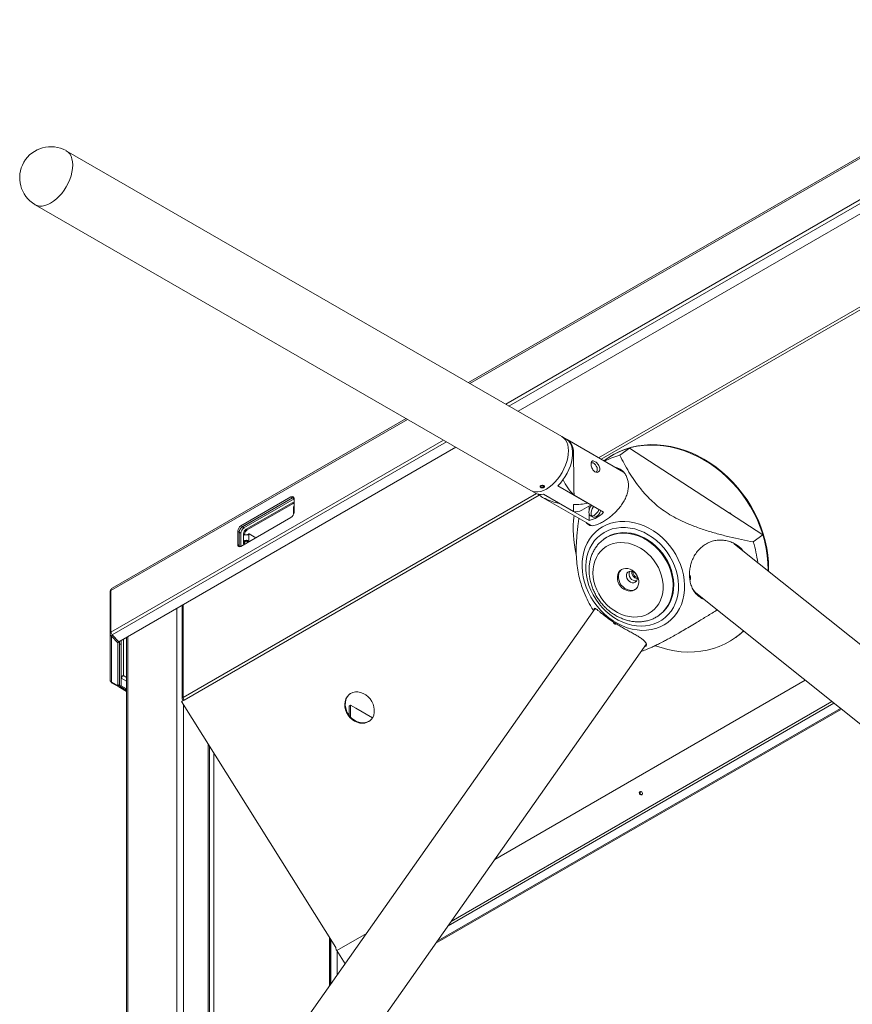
# Model space of a CAD drawing. Header units: millimetres. Extents: x -1884 to 4402, y -1985 to 3057.
# Tile 16 of 22: x 2030 to 2596, y -1399 to -729. Entities that reach past the tile are written whole.
import ezdxf

# ---------------------------------------------------------------- set-up
doc = ezdxf.new("R2010")
doc.units = ezdxf.units.MM

msp = doc.modelspace()

# ---------------------------------------------------------------- linework, layer by layer
at = {"color": 7, "linetype": 'Continuous', "lineweight": 18}
for p, q in [((2762.66, -729.1), (2334.77, -976.11)), ((2368.58, -995.61), (2764.35, -767.14)), ((2398.47, -1012.85), (2061.18, -818.28)), ((2039.99, -855), (2377.28, -1049.58)), ((2292.36, -1000.59), (2092.33, -1116.07)), ((2401.29, -1014.49), (2398.47, -1012.85)), ((2440.28, -1036.98), (2402, -1014.89)), ((2096.86, -1152.48), (2326.17, -1020.1)), ((2444.29, -1020.66), (2437.75, -1025.46)), ((2535.19, -1079.76), (2444.29, -1020.66)), ((2428.03, -1028.56), (2427, -1029.32)), ((2428.4, -1028.29), (2428.03, -1028.56)), ((2377.28, -1049.58), (2380.11, -1051.21)), ((2383.69, -1047.21), (2383.71, -1047.24)), ((2385.71, -1047.44), (2385.71, -1046.36)), ((2385.89, -1047.59), (2385.71, -1047.44)), ((2406.26, -1063.83), (2385.83, -1052.04)), ((2385.89, -1047.59), (2385.89, -1047.59)), ((2385.99, -1047.28), (2385.99, -1046.52)), ((2386.25, -1047.38), (2385.99, -1047.28)), ((2386.38, -1047.24), (2386.39, -1047.24)), ((2395.58, -1046.4), (2416.02, -1058.19)), ((2214.08, -1053.85), (2180, -1073.53)), ((2181.06, -1074.14), (2215.14, -1054.46)), ((2215.14, -1054.63), (2181.06, -1074.3)), ((2216.2, -1055.24), (2182.12, -1074.91)), ((2214.79, -1057.88), (2183.54, -1075.92)), ((2215.5, -1058.28), (2184.24, -1076.33)), ((2215.14, -1054.46), (2214.08, -1053.85)), ((2215.5, -1058.28), (2214.79, -1057.88)), ((2216.2, -1055.24), (2215.14, -1054.63)), ((2216.2, -1064.22), (2216.2, -1055.08)), ((2385.3, -1054.21), (2418.61, -1073.43)), ((2396.81, -1058.43), (2396.67, -1058.29)), ((2396.81, -1058.43), (2416.87, -1070)), ((2426.77, -1064.28), (2406.71, -1052.71)), ((2416.29, -1058.24), (2416.02, -1058.19)), ((2215.8, -1061.19), (2215.8, -1064.85)), ((2411.98, -1063), (2418.26, -1059.37)), ((2416.86, -1060.18), (2416.87, -1063.27)), ((2416.87, -1065.28), (2416.87, -1070)), ((2513.17, -1065.44), (2512.99, -1065.16)), ((2180, -1087.57), (2214.08, -1067.9)), ((2417.83, -1066.69), (2419.24, -1067.51)), ((2177.88, -1077.2), (2177.88, -1086.35)), ((2178.94, -1077.81), (2177.88, -1077.2)), ((2178.94, -1086.96), (2178.94, -1077.81)), ((2178.94, -1077.98), (2178.94, -1086.96)), ((2180, -1078.59), (2178.94, -1077.98)), ((2181.06, -1074.14), (2180, -1073.53)), ((2180, -1078.59), (2180, -1087.57)), ((2181.06, -1074.3), (2182.12, -1074.91)), ((2183.54, -1075.92), (2184.24, -1076.33)), ((2181.77, -1078.98), (2181.77, -1085.1)), ((2182.48, -1079.39), (2181.77, -1078.98)), ((2181.77, -1085.1), (2182.48, -1085.51)), ((2184.73, -1079.53), (2184.67, -1079.71)), ((2184.73, -1079.53), (2185.44, -1079.12)), ((2184.74, -1079.5), (2184.73, -1079.53)), ((2185.45, -1079.09), (2184.74, -1079.5)), ((2185.48, -1079.05), (2184.77, -1079.46)), ((2185.45, -1079.09), (2185.44, -1079.12)), ((2185.58, -1079.06), (2190.12, -1081.68)), ((2427.28, -1082.43), (2426.82, -1082.78)), ((2528.65, -1084.56), (2535.19, -1079.76)), ((2178.94, -1086.96), (2177.88, -1086.35)), ((2516.91, -1086.86), (2515.51, -1085.75)), ((2704.27, -1236.48), (2517.08, -1087)), ((2485.28, -1108.1), (2485.65, -1108.02)), ((2485.31, -1108.47), (2485.76, -1108.38)), ((2485.66, -1110.07), (2485.71, -1110.09)), ((2090.98, -1118.32), (2090.98, -1146.58)), ((2090.98, -1118.32), (2091.49, -1118.32)), ((2091.49, -1117.6), (2091.49, -1145.87)), ((2489.05, -1118.88), (2490.45, -1120)), ((2490.63, -1120.14), (2677.81, -1269.61)), ((2421.08, -1129.87), (2116.69, -1562.4)), ((2140.05, -1127.54), (2140.05, -1191.34)), ((2464.67, -1134.38), (2465.13, -1134.04)), ((2464.89, -1134.22), (2464.67, -1134.38)), ((2091.74, -1146.58), (2090.98, -1146.58)), ((2090.98, -1178.4), (2090.98, -1146.58)), ((2091.88, -1148.64), (2092.64, -1148.02)), ((2091.88, -1148.64), (2096.28, -1153.28)), ((2091.88, -1179.92), (2091.88, -1148.64)), ((2096.86, -1152.48), (2092.46, -1147.84)), ((2096.28, -1153.28), (2097.34, -1152.41)), ((2097.21, -1152.27), (2097.34, -1152.41)), ((2097.34, -1181.59), (2097.34, -1152.41)), ((2097.52, -1154.09), (2097.52, -1152.1)), ((2098.52, -1154.09), (2098.52, -1151.52)), ((2102.29, -1150.32), (2101.44, -1149.83)), ((2102.29, -1149.5), (2102.15, -1149.42)), ((2102.29, -1149.34), (2102.29, -1895.66)), ((2516.74, -1149.51), (2517.12, -1149.24)), ((2096.28, -1182.46), (2096.28, -1153.28)), ((2097.52, -1154.09), (2098.52, -1154.09)), ((2097.52, -1182.37), (2097.52, -1154.09)), ((2098.52, -1182.37), (2098.52, -1154.09)), ((2151.37, -1586.8), (2455.95, -1153.99)), ((2452.84, -1158.96), (2452.54, -1158.83)), ((2098.52, -1177.29), (2098.59, -1177.25)), ((2098.59, -1177.25), (2098.59, -1182.47)), ((2096.28, -1182.46), (2091.88, -1179.92)), ((2092.46, -1180.72), (2092.66, -1180.37)), ((2092.46, -1180.72), (2096.86, -1183.26)), ((2097.34, -1181.59), (2096.28, -1182.46)), ((2096.86, -1183.26), (2097.52, -1182.12)), ((2102.29, -1186.4), (2096.86, -1183.26)), ((2097.18, -1181.72), (2097.52, -1181.91)), ((2097.52, -1182.37), (2098.52, -1182.37)), ((2097.89, -1182.37), (2097.89, -1182.88)), ((2097.89, -1182.88), (2098.59, -1182.47)), ((2102.29, -1185.42), (2097.89, -1182.88)), ((2102.29, -1184.61), (2098.59, -1182.47)), ((2139.63, -1193.15), (2141.33, -1192.17)), ((2140.01, -1192.87), (2141.31, -1192.12)), ((2140.76, -1192.32), (2140.86, -1192.38)), ((2139.63, -1193.15), (2140.01, -1192.87)), ((2244.66, -1360.63), (2139.63, -1193.15)), ((2254.67, -1195.65), (2253.61, -1196.26)), ((2254.67, -1195.65), (2253.61, -1196.26)), ((2253.61, -1202.49), (2253.61, -1196.26)), ((2254.67, -1203.77), (2254.67, -1195.65)), ((2258.2, -1197.68), (2254.68, -1195.65)), ((2258.21, -1197.6), (2258.14, -1197.64)), ((2258.21, -1197.6), (2258.21, -1197.68)), ((2258.21, -1197.6), (2269.55, -1204.15)), ((2312.66, -1357.6), (2588.55, -1198.33)), ((2158.64, -1502.8), (2158.64, -1223.44)), ((2452.37, -1254.76), (2452.54, -1254.51)), ((2240.95, -1385.83), (2240.95, -1354.71)), ((2250.87, -1371.74), (2245.22, -1362.73))]:
    msp.add_line(p, q, dxfattribs=at)
at = {"color": 8, "linetype": 'Continuous', "lineweight": 18}
for p, q in [((2335.68, -976.63), (2762.21, -730.4)), ((2360.17, -990.76), (2762.21, -758.67)), ((2362.36, -992.03), (2762.53, -761.02)), ((2423.36, -1027.22), (2723.55, -853.92)), ((2425.21, -1028.28), (2724.13, -855.72)), ((2091.49, -1117.6), (2293.27, -1001.12)), ((2091.49, -1145.87), (2317.76, -1015.24)), ((2092.46, -1147.84), (2319.95, -1016.51)), ((2406.4, -1024.6), (2405.67, -1025.02)), ((2140.76, -1190.36), (2381.03, -1051.66)), ((2141.33, -1192.17), (2383, -1052.66)), ((2185.45, -1079.09), (2185.45, -1084.43)), ((2178.95, -1087.12), (2179.85, -1087.65)), ((2136.51, -1129.58), (2136.51, -1534.23)), ((2140.76, -1127.13), (2140.76, -1190.36)), ((2100.12, -1175.51), (2100.12, -1150.59)), ((2103.2, -1148.82), (2103.2, -1894.4)), ((2097.34, -1153), (2097.52, -1153.11)), ((2098.59, -1177.25), (2102.29, -1179.38)), ((2102.29, -1176.77), (2100.12, -1175.51)), ((2563.98, -1178.71), (2352.73, -1300.66)), ((2097.19, -1181.72), (2097.52, -1181.91)), ((2097.52, -1181.37), (2097.34, -1181.27)), ((2141.25, -1192.04), (2140.76, -1192.32)), ((2140.9, -1195.16), (2140.9, -1528)), ((2258.2, -1197.68), (2258.21, -1197.68)), ((2587.96, -1197.86), (2313.62, -1356.23)), ((2583.45, -1194.26), (2320.98, -1345.77)), ((2582.15, -1193.22), (2323.1, -1342.77)), ((2157.73, -1222), (2157.73, -1504.09)), ((2161.62, -1228.2), (2161.62, -1498.56)), ((2240.25, -1386.83), (2240.25, -1353.58)), ((2265.41, -1351.07), (2245.22, -1362.73)), ((2241.17, -1355.05), (2241.17, -1385.52)), ((2245.55, -1363.26), (2245.55, -1379.29))]:
    msp.add_line(p, q, dxfattribs=at)
at = {"color": 7, "linetype": 'Continuous', "lineweight": 18, "flags": 128}
for points in [[(2061.1, -818.24), (2061.18, -818.28), (2062.47, -819.23), (2063.56, -820.49), (2064.43, -822.02), (2065.06, -823.8), (2065.44, -825.8), (2065.57, -827.99), (2065.44, -830.32), (2065.06, -832.76), (2064.43, -835.27), (2063.57, -837.8), (2062.48, -840.31), (2061.19, -842.76), (2059.71, -845.11), (2058.08, -847.31), (2056.32, -849.32), (2054.47, -851.12), (2052.54, -852.68), (2050.59, -853.95), (2048.63, -854.94), (2046.71, -855.6), (2044.85, -855.95), (2043.09, -855.96), (2041.46, -855.64), (2039.99, -855), (2039.92, -854.96)], [(2039.99, -855), (2041.46, -855.64), (2043.09, -855.96), (2044.85, -855.95), (2046.71, -855.6), (2048.63, -854.94), (2050.59, -853.95), (2052.54, -852.68), (2054.47, -851.12), (2056.32, -849.32), (2058.08, -847.31), (2059.71, -845.11), (2061.19, -842.76), (2062.48, -840.31), (2063.57, -837.8), (2064.43, -835.27), (2065.06, -832.76), (2065.44, -830.32), (2065.57, -827.99), (2065.44, -825.8), (2065.06, -823.8), (2064.43, -822.02), (2063.56, -820.49), (2062.47, -819.23), (2061.18, -818.28), (2061.18, -818.28)], [(2377.28, -1049.58), (2378.75, -1050.22), (2380.38, -1050.54), (2382.14, -1050.53), (2384, -1050.18), (2385.92, -1049.51), (2387.88, -1048.53), (2389.83, -1047.25), (2391.76, -1045.7), (2393.61, -1043.9), (2395.37, -1041.88), (2397, -1039.69), (2398.48, -1037.34), (2399.77, -1034.89), (2400.86, -1032.38), (2401.72, -1029.85), (2402.35, -1027.34), (2402.73, -1024.9), (2402.86, -1022.56), (2402.73, -1020.38), (2402.35, -1018.38), (2401.72, -1016.6), (2400.85, -1015.07), (2399.76, -1013.81), (2398.47, -1012.86), (2398.47, -1012.85)], [(2398.47, -1012.85), (2398.47, -1012.86), (2399.76, -1013.81), (2400.85, -1015.07), (2401.72, -1016.6), (2402.35, -1018.38), (2402.73, -1020.38), (2402.86, -1022.56), (2402.73, -1024.9), (2402.35, -1027.34), (2401.72, -1029.85), (2400.86, -1032.38), (2399.77, -1034.89), (2398.48, -1037.34), (2397, -1039.69), (2395.37, -1041.88), (2393.61, -1043.9), (2391.76, -1045.7), (2389.83, -1047.25), (2387.88, -1048.53), (2385.92, -1049.51), (2384, -1050.18), (2382.14, -1050.53), (2380.38, -1050.54), (2378.75, -1050.22), (2377.28, -1049.58)], [(2401.29, -1014.49), (2401.99, -1014.95), (2403.18, -1016.05), (2404.15, -1017.45), (2404.9, -1019.1), (2405.4, -1020.99), (2405.66, -1023.09), (2405.66, -1025.34), (2405.41, -1027.73), (2404.9, -1030.2), (2404.16, -1032.72), (2403.18, -1035.23), (2402, -1037.71), (2400.62, -1040.11), (2399.07, -1042.38), (2397.39, -1044.49), (2395.58, -1046.4)], [(2406.4, -1024.6), (2406.26, -1022.32), (2405.84, -1020.24), (2405.14, -1018.4), (2404.2, -1016.84), (2403.01, -1015.6), (2401.64, -1014.7)], [(2428.03, -1028.56), (2429.9, -1027.25), (2433.51, -1025.06), (2437.31, -1023.18), (2441.28, -1021.61), (2445.39, -1020.36), (2449.63, -1019.44), (2453.98, -1018.85), (2458.42, -1018.59), (2462.93, -1018.67), (2467.48, -1019.09), (2472.05, -1019.84), (2476.63, -1020.92), (2481.18, -1022.32), (2485.69, -1024.04), (2490.14, -1026.07), (2494.51, -1028.4), (2498.77, -1031.02), (2502.9, -1033.92), (2506.89, -1037.08), (2510.71, -1040.49), (2514.35, -1044.13), (2517.8, -1047.98), (2521.02, -1052.03), (2524.01, -1056.25), (2526.76, -1060.63), (2529.25, -1065.15), (2531.46, -1069.78), (2533.4, -1074.5), (2535.04, -1079.29), (2536.39, -1084.13), (2537.43, -1088.99), (2538.16, -1093.85), (2538.58, -1098.68), (2538.68, -1103.48), (2538.67, -1104.24)], [(2428.4, -1028.29), (2430.27, -1026.98), (2433.89, -1024.79), (2437.69, -1022.9), (2441.65, -1021.33), (2445.76, -1020.09), (2450.01, -1019.16), (2454.36, -1018.57), (2458.8, -1018.32), (2463.3, -1018.4), (2467.85, -1018.82), (2472.42, -1019.56), (2477, -1020.64), (2481.55, -1022.05), (2486.07, -1023.77), (2490.52, -1025.8), (2494.88, -1028.13), (2499.14, -1030.75), (2503.27, -1033.65), (2507.26, -1036.81), (2511.09, -1040.21), (2514.73, -1043.85), (2518.17, -1047.7), (2521.39, -1051.75), (2524.39, -1055.98), (2527.13, -1060.36), (2529.62, -1064.87), (2531.84, -1069.5), (2533.77, -1074.22), (2535.42, -1079.01), (2536.76, -1083.85), (2537.81, -1088.71), (2538.54, -1093.57), (2538.95, -1098.41), (2539.06, -1103.2), (2539.03, -1104.53)], [(2418.31, -1030.82), (2418.82, -1030.67), (2419.58, -1030.79), (2420.4, -1031.24), (2421.17, -1031.97), (2421.83, -1032.91), (2422.29, -1033.95), (2422.51, -1034.99), (2422.46, -1035.9), (2422.15, -1036.59), (2421.61, -1036.98), (2421.43, -1037.03)], [(2386.25, -1047.38), (2386.48, -1047.08), (2386.49, -1046.75), (2386.27, -1046.44), (2385.87, -1046.2), (2385.34, -1046.07), (2384.77, -1046.07), (2384.24, -1046.2), (2383.83, -1046.43), (2383.61, -1046.74), (2383.62, -1047.07), (2383.84, -1047.38), (2384.25, -1047.61), (2384.79, -1047.73), (2385.36, -1047.72), (2385.89, -1047.59)], [(2385.99, -1047.28), (2386.17, -1047.04), (2386.18, -1046.78), (2386.01, -1046.54), (2385.7, -1046.35), (2385.28, -1046.25), (2384.83, -1046.25), (2384.41, -1046.35), (2384.09, -1046.53), (2383.92, -1046.77), (2383.92, -1047.03), (2384.1, -1047.27), (2384.42, -1047.46), (2384.84, -1047.55), (2385.29, -1047.55), (2385.71, -1047.44)], [(2418.62, -1059.59), (2418.58, -1059.64), (2417.83, -1060.74), (2417.25, -1061.95), (2416.88, -1063.17), (2416.76, -1064.33), (2416.88, -1065.35), (2417.25, -1066.16), (2417.83, -1066.69), (2418.58, -1066.93), (2419.46, -1066.84), (2420.4, -1066.44), (2421.35, -1065.75), (2422.22, -1064.82), (2422.98, -1063.72), (2423.56, -1062.51), (2423.58, -1062.45)], [(2420.07, -1060.42), (2419.74, -1060.85), (2419.02, -1062.03), (2418.51, -1063.3), (2418.24, -1064.54), (2418.24, -1065.68), (2418.51, -1066.62), (2419.02, -1067.29), (2419.74, -1067.65), (2420.61, -1067.67), (2421.57, -1067.35), (2422.55, -1066.7), (2423.48, -1065.79), (2424.28, -1064.67), (2424.9, -1063.43), (2424.97, -1063.25)], [(2467.94, -1141.05), (2465.19, -1142.43), (2462.28, -1143.49), (2459.23, -1144.23), (2456.07, -1144.64), (2452.82, -1144.72), (2449.53, -1144.45), (2446.21, -1143.86), (2442.9, -1142.94), (2439.62, -1141.7), (2436.41, -1140.15), (2433.3, -1138.3), (2430.31, -1136.18), (2427.48, -1133.8), (2424.82, -1131.18), (2422.36, -1128.35), (2420.12, -1125.34), (2418.13, -1122.16), (2416.4, -1118.85), (2414.94, -1115.44), (2413.78, -1111.96), (2412.92, -1108.44), (2412.36, -1104.91), (2412.12, -1101.41), (2412.2, -1097.96), (2412.59, -1094.61), (2413.29, -1091.37), (2414.3, -1088.28), (2415.6, -1085.36), (2417.19, -1082.64), (2419.05, -1080.16), (2421.16, -1077.92), (2423.5, -1075.95), (2426.06, -1074.27), (2428.81, -1072.89), (2431.72, -1071.82), (2434.77, -1071.08), (2437.93, -1070.67), (2441.18, -1070.6), (2444.47, -1070.86), (2447.79, -1071.45), (2451.1, -1072.37), (2454.38, -1073.61), (2457.59, -1075.16), (2460.7, -1077.01), (2463.69, -1079.13), (2466.52, -1081.51), (2469.18, -1084.13), (2471.64, -1086.96), (2473.88, -1089.98), (2475.87, -1093.15), (2477.6, -1096.46), (2479.06, -1099.87), (2480.22, -1103.35), (2481.08, -1106.87), (2481.64, -1110.4), (2481.88, -1113.9), (2481.8, -1117.35), (2481.41, -1120.7), (2480.71, -1123.94), (2479.7, -1127.04), (2478.4, -1129.95), (2476.81, -1132.67), (2474.95, -1135.15), (2472.84, -1137.39), (2470.5, -1139.36), (2467.94, -1141.05)], [(2427.26, -1078.02), (2424.84, -1079.62), (2422.63, -1081.51), (2420.66, -1083.66), (2418.94, -1086.05), (2417.49, -1088.67), (2416.33, -1091.48), (2415.46, -1094.46), (2414.9, -1097.57), (2414.65, -1100.79), (2414.71, -1104.09), (2415.09, -1107.42), (2415.78, -1110.77), (2416.77, -1114.09), (2418.05, -1117.35), (2419.61, -1120.52), (2421.44, -1123.56), (2423.51, -1126.46), (2425.8, -1129.17), (2428.31, -1131.68), (2430.98, -1133.95), (2433.81, -1135.97), (2436.77, -1137.71), (2439.81, -1139.16), (2442.92, -1140.3), (2446.07, -1141.13), (2449.21, -1141.62), (2452.32, -1141.79), (2455.38, -1141.62), (2458.34, -1141.12), (2461.18, -1140.29), (2463.88, -1139.14), (2466.39, -1137.69), (2468.71, -1135.94), (2470.8, -1133.92), (2472.65, -1131.64), (2474.24, -1129.13), (2475.55, -1126.42), (2476.56, -1123.52), (2477.28, -1120.47), (2477.68, -1117.3), (2477.78, -1114.04), (2477.55, -1110.72), (2477.02, -1107.38), (2476.18, -1104.04), (2475.05, -1100.75), (2473.62, -1097.53), (2471.93, -1094.42), (2469.98, -1091.44), (2467.79, -1088.63), (2465.39, -1086.02), (2462.79, -1083.63), (2460.04, -1081.48), (2457.14, -1079.6), (2454.14, -1078), (2451.06, -1076.7), (2447.93, -1075.72), (2444.78, -1075.06), (2441.65, -1074.73), (2438.56, -1074.73), (2435.55, -1075.06), (2432.64, -1075.73), (2429.87, -1076.72), (2427.26, -1078.02)], [(2465.13, -1134.04), (2465.59, -1133.7), (2467.63, -1131.89), (2469.45, -1129.82), (2471.01, -1127.52), (2472.29, -1125), (2473.3, -1122.3), (2474, -1119.45), (2474.4, -1116.47), (2474.49, -1113.4), (2474.27, -1110.28), (2473.75, -1107.13), (2472.92, -1104), (2471.8, -1100.91), (2470.4, -1097.9), (2468.73, -1095.01), (2466.82, -1092.26), (2464.68, -1089.69), (2462.34, -1087.31), (2459.82, -1085.17), (2457.16, -1083.28), (2454.37, -1081.67), (2451.49, -1080.34), (2448.56, -1079.32), (2445.6, -1078.62), (2442.65, -1078.24), (2439.73, -1078.2), (2436.89, -1078.48), (2434.15, -1079.08), (2431.54, -1080.01), (2429.09, -1081.24), (2427.28, -1082.43)], [(2182.48, -1085.51), (2182.51, -1085.89), (2182.56, -1086.09)], [(2185.58, -1079.06), (2185.56, -1079.05), (2185.54, -1079.04), (2185.52, -1079.04), (2185.5, -1079.04), (2185.48, -1079.05), (2185.47, -1079.06), (2185.45, -1079.07), (2185.45, -1079.09)], [(2190.16, -1081.71), (2190.14, -1081.69), (2190.12, -1081.68)], [(2419.73, -1108.57), (2420.22, -1111.47), (2421.02, -1114.35), (2422.11, -1117.17), (2423.48, -1119.91), (2425.11, -1122.52), (2426.98, -1124.98), (2429.06, -1127.24), (2431.32, -1129.28), (2433.75, -1131.07), (2436.3, -1132.6), (2438.94, -1133.83), (2441.65, -1134.75), (2444.37, -1135.36), (2447.08, -1135.64), (2449.75, -1135.59), (2452.33, -1135.2), (2454.8, -1134.5), (2457.11, -1133.48), (2459.25, -1132.15), (2461.18, -1130.55), (2462.88, -1128.67), (2464.33, -1126.56), (2465.5, -1124.24), (2466.39, -1121.73), (2466.97, -1119.08), (2467.25, -1116.31), (2467.22, -1113.46), (2466.87, -1110.57), (2466.22, -1107.68), (2465.28, -1104.82), (2464.05, -1102.03), (2462.55, -1099.35), (2460.8, -1096.81), (2458.82, -1094.45), (2456.64, -1092.3), (2454.29, -1090.38), (2451.8, -1088.72), (2449.2, -1087.34), (2446.52, -1086.26), (2443.8, -1085.49), (2441.08, -1085.05), (2438.38, -1084.93), (2435.76, -1085.15), (2433.23, -1085.69), (2430.83, -1086.56), (2428.6, -1087.73), (2426.57, -1089.2), (2424.75, -1090.95), (2423.17, -1092.94), (2421.86, -1095.16), (2420.83, -1097.58), (2420.09, -1100.17), (2419.66, -1102.88), (2419.54, -1105.7), (2419.73, -1108.57)], [(2436.17, -1109.77), (2436.52, -1111.39), (2437.17, -1112.96), (2438.09, -1114.41), (2439.25, -1115.69), (2440.58, -1116.73), (2442.04, -1117.48), (2443.56, -1117.93), (2445.07, -1118.04), (2446.51, -1117.81), (2447.82, -1117.25), (2448.93, -1116.39), (2449.8, -1115.26), (2450.39, -1113.92), (2450.67, -1112.42), (2450.64, -1110.82), (2450.29, -1109.2), (2449.64, -1107.63), (2448.72, -1106.17), (2447.56, -1104.9), (2446.23, -1103.86), (2444.77, -1103.1), (2443.25, -1102.66), (2441.74, -1102.55), (2440.3, -1102.78), (2438.99, -1103.33), (2437.88, -1104.19), (2437.01, -1105.32), (2436.42, -1106.67), (2436.14, -1108.17), (2436.17, -1109.77)], [(2442.29, -1108.1), (2442.6, -1109.29), (2443.21, -1110.39), (2444.07, -1111.32), (2445.1, -1111.98), (2446.22, -1112.33), (2447.31, -1112.32), (2448.3, -1111.96), (2449.08, -1111.28), (2449.59, -1110.35), (2449.78, -1109.24), (2449.64, -1108.05), (2449.17, -1106.89), (2448.43, -1105.86), (2447.48, -1105.06), (2446.39, -1104.55), (2445.27, -1104.38), (2444.22, -1104.57), (2443.33, -1105.09), (2442.68, -1105.91), (2442.32, -1106.94), (2442.29, -1108.1)], [(2436.92, -1109.22), (2437.27, -1110.84), (2437.92, -1112.41), (2438.84, -1113.86), (2439.99, -1115.14), (2441.33, -1116.18), (2442.79, -1116.94), (2444.31, -1117.38), (2445.82, -1117.49), (2447.26, -1117.26), (2448.56, -1116.7), (2448.65, -1116.66)], [(2485.41, -1109.82), (2485.47, -1109.91), (2485.67, -1110.08), (2485.84, -1110.02), (2485.95, -1109.75), (2485.99, -1109.32), (2485.94, -1108.78), (2485.82, -1108.22), (2485.64, -1107.72), (2485.44, -1107.37), (2485.24, -1107.22), (2485.16, -1107.22)], [(2485.21, -1107.18), (2485.33, -1107.19), (2485.51, -1107.36), (2485.67, -1107.67), (2485.82, -1108.1), (2485.92, -1108.58), (2485.99, -1109.08), (2486, -1109.52), (2485.97, -1109.86), (2485.88, -1110.06), (2485.74, -1110.11), (2485.63, -1110.05), (2485.63, -1110.05)], [(2485.39, -1109.51), (2485.47, -1109.64), (2485.63, -1109.77), (2485.76, -1109.73), (2485.85, -1109.52), (2485.87, -1109.17), (2485.84, -1108.75), (2485.74, -1108.31), (2485.6, -1107.92), (2485.44, -1107.64), (2485.29, -1107.52), (2485.24, -1107.52)], [(2487.59, -1116.99), (2489.21, -1118.87), (2490.63, -1120.14)], [(2490.45, -1120), (2489.04, -1118.73), (2488, -1117.59)], [(2489.97, -1120.2), (2490.94, -1120.78), (2492.28, -1121.45)], [(2521.93, -1145.13), (2519.9, -1146.99), (2516.6, -1149.62), (2513.09, -1151.95), (2509.38, -1153.99), (2505.5, -1155.72), (2501.45, -1157.13), (2497.27, -1158.22), (2492.97, -1158.97), (2488.58, -1159.39), (2484.1, -1159.48), (2479.57, -1159.23), (2475.01, -1158.65), (2470.43, -1157.74), (2465.86, -1156.49), (2461.96, -1155.17)], [(2521.98, -1145.17), (2520.28, -1146.72), (2517.12, -1149.24)], [(2254.68, -1187.63), (2253.34, -1188.61), (2252.23, -1189.88), (2251.4, -1191.38), (2250.87, -1193.07), (2250.65, -1194.9), (2250.76, -1196.8), (2251.19, -1198.72), (2251.93, -1200.59), (2252.94, -1202.35), (2254.21, -1203.96), (2255.69, -1205.34), (2257.33, -1206.47), (2259.08, -1207.3), (2260.88, -1207.81), (2262.68, -1207.98), (2264.41, -1207.81), (2266.03, -1207.3), (2267.47, -1206.46), (2268.7, -1205.33), (2269.67, -1203.94), (2270.36, -1202.34), (2270.73, -1200.57), (2270.79, -1198.7), (2270.52, -1196.78), (2269.93, -1194.88), (2269.05, -1193.06), (2267.9, -1191.37), (2266.52, -1189.87), (2264.96, -1188.6), (2263.26, -1187.62), (2261.48, -1186.95), (2259.67, -1186.61), (2257.9, -1186.61), (2256.21, -1186.95), (2254.68, -1187.63)], [(2267.65, -1206.32), (2267.15, -1206.64), (2265.61, -1207.32), (2263.93, -1207.66), (2262.16, -1207.66), (2260.35, -1207.32), (2258.57, -1206.65), (2256.87, -1205.67), (2255.3, -1204.4), (2253.92, -1202.9), (2252.78, -1201.21), (2251.9, -1199.39), (2251.31, -1197.49), (2251.04, -1195.57), (2251.09, -1193.7), (2251.47, -1191.93), (2252.15, -1190.33), (2253.13, -1188.94), (2254.17, -1187.95)], [(2452.85, -1256.64), (2453.13, -1256.36), (2453.28, -1255.97), (2453.25, -1255.51), (2453.07, -1255.07), (2452.75, -1254.7), (2452.34, -1254.47), (2451.91, -1254.41), (2451.52, -1254.52), (2451.23, -1254.8), (2451.09, -1255.19), (2451.11, -1255.64), (2451.3, -1256.09), (2451.62, -1256.45), (2452.03, -1256.69), (2452.46, -1256.75), (2452.85, -1256.64)]]:
    msp.add_lwpolyline(points, dxfattribs=at)
at = {"color": 8, "linetype": 'Continuous', "lineweight": 18, "flags": 128}
msp.add_lwpolyline([(2426.91, -1082.71), (2428.63, -1081.58), (2431.07, -1080.35), (2433.68, -1079.42), (2436.42, -1078.82), (2439.27, -1078.54), (2442.18, -1078.59), (2445.13, -1078.97), (2448.09, -1079.67), (2451.03, -1080.69), (2453.9, -1082.01), (2456.69, -1083.63), (2459.36, -1085.52), (2461.87, -1087.66), (2464.21, -1090.03), (2466.35, -1092.6), (2468.27, -1095.35), (2469.93, -1098.25), (2471.33, -1101.25), (2472.45, -1104.34), (2473.28, -1107.47), (2473.81, -1110.62), (2474.02, -1113.74), (2473.93, -1116.81), (2473.53, -1119.79), (2472.83, -1122.64), (2471.83, -1125.34), (2470.54, -1127.86), (2468.98, -1130.16), (2467.17, -1132.23), (2465.12, -1134.04), (2464.89, -1134.22)], dxfattribs=at)
at = {"color": 7, "linetype": 'Continuous', "lineweight": 18}
for centre, radius, start, end in [((2050.72, -836.72), 21.2, 60.68529, 239.35474), ((2457.99, -1069.54), 50.76, 105.65723, 126.17163), ((2451.66, -1074.91), 51.37, 105.72105, 118.09261), ((2430.71, -1027.73), 34.64, 204.6437, 226.14062), ((2384.07, -1043.98), 8.25, 241.28696, 282.3138), ((2214.91, -1054.87), 1.31, 350.78596, 129.20329), ((2215.5, -1058.77), 1.14, 51.63234, 128.35691), ((2216.16, -1056.08), 1.91, 94.2957, 122.10143), ((2216.15, -1056.21), 1.87, 91.7956, 122.3089), ((2216.35, -1059.64), 1.6, 95.14195, 122.03102), ((2211.6, -1064.01), 4.61, 302.60548, 357.39452), ((2408, -1055.69), 8.32, 257.90995, 298.52589), ((2412.39, -1050.81), 19.7, 283.13606, 316.85856), ((2511.56, -1066.46), 1.94, 30.32022, 83.61857), ((2480.06, -1075.64), 73.97, 172.91931, 193.58648), ((2182.49, -1077.41), 4.61, 122.60548, 177.39452), ((2183.55, -1078.02), 4.61, 122.60548, 177.39452), ((2183.55, -1078.19), 4.61, 122.60548, 177.39452), ((2184.61, -1078.8), 4.61, 122.60548, 177.39452), ((2185.61, -1079.15), 3.84, 122.60548, 177.39452), ((2186.31, -1079.56), 3.84, 122.60548, 177.39452), ((2182.99, -1085.24), 1.23, 173.70115, 234.98667), ((2184.81, -1079.52), 0.0777, 121.31279, 161.18708), ((2450.95, -1108.31), 81.25, 6.86233, 17.00008), ((2460.83, -1102.82), 77.85, 358.95124, 17.22717), ((2179.17, -1086.56), 1.31, 170.78596, 309.20329), ((2180.85, -1087.03), 1.91, 177.89544, 205.70798), ((2443.39, -1108.17), 6.55, 133.07509, 189.20326), ((2448.65, -1106.44), 4.55, 154.22686, 278.28996), ((2450.47, -1105.11), 4.52, 171.65565, 260.86116), ((2450.62, -1105), 3.86, 175.35384, 257.16298), ((2434.83, -1138.95), 1.42, 185.4196, 289.17638), ((2434.83, -1138.94), 1.12, 203.22458, 275.93218), ((2141.13, -1191.34), 1.05, 110.78342, 249.21658), ((2144.28, -1190.23), 3.53, 182.14499, 213.25289), ((2141.55, -1191.32), 0.688, 167.30831, 237.16188), ((2253.62, -1196.26), 0.00503, 125.69804, 185.62038), ((2254.68, -1195.65), 0.00437, 50.79671, 189.21404), ((2258.2, -1197.68), 0.00437, 230.79671, 9.21404), ((2452.77, -1255.15), 1.31, 148.47497, 284.04184), ((2451.98, -1253.96), 0.941, 238.69057, 314.92595), ((2247.82, -1360.92), 3.17, 174.68041, 214.82653)]:
    msp.add_arc(centre, radius, start, end, dxfattribs=at)
for major_axis, ratio, start_param, end_param in [((29.98, 0), 0.577482, 4.712476, 5.043987), ((0, 24.48), 0.000151, 3.595137, 3.926648)]:
    msp.add_ellipse((2406.26, -1041.82), major_axis=major_axis, ratio=ratio, start_param=start_param, end_param=end_param, dxfattribs=at)
for points, knots in [([(2406.4, -1024.6), (2406.4, -1025.4), (2406.4, -1027), (2406.4, -1029.68), (2406.41, -1032.46), (2406.42, -1035.66), (2406.44, -1039.21), (2406.48, -1043.56), (2406.51, -1048.2), (2406.64, -1051.21), (2406.71, -1052.71)], [0, 0, 0, 0, 0.091672, 0.183395, 0.274514, 0.365712, 0.494277, 0.623029, 0.811387, 1, 1, 1, 1]), ([(2424.25, -1034.9), (2424.21, -1034.5), (2424.13, -1033.7), (2423.53, -1032.43), (2422.68, -1031.27), (2421.65, -1030.3), (2420.61, -1029.65), (2419.69, -1029.37), (2418.96, -1029.49), (2418.45, -1030.04), (2418.22, -1030.97), (2418.25, -1032.17), (2418.55, -1033.52), (2419.1, -1034.85), (2419.89, -1036.02), (2420.86, -1036.85), (2421.9, -1037.24), (2422.89, -1037.17), (2423.69, -1036.66), (2424.18, -1035.85), (2424.23, -1035.19), (2424.25, -1034.9)], [0, 0, 0, 0, 0.052962, 0.1059, 0.159482, 0.213545, 0.26689, 0.319433, 0.372342, 0.426204, 0.48014, 0.533169, 0.585727, 0.638937, 0.692955, 0.746678, 0.799425, 0.852052, 0.905583, 0.959651, 1, 1, 1, 1]), ([(2437.75, -1025.46), (2438.73, -1027.37), (2440.7, -1031.19), (2443.98, -1036.94), (2447.68, -1042.72), (2451.97, -1048.46), (2456.44, -1053.58), (2461.03, -1058.01), (2465.54, -1061.73), (2470.54, -1065.23), (2476, -1068.37), (2481.73, -1071.17), (2488.36, -1073.93), (2495.83, -1076.55), (2504.08, -1079), (2512.31, -1081.1), (2520.51, -1082.93), (2525.94, -1084.02), (2528.65, -1084.56)], [0, 0, 0, 0, 0.0715174, 0.1433616, 0.2150502, 0.2863563, 0.3574205, 0.4070811, 0.4568887, 0.5064302, 0.5561472, 0.6061253, 0.6559727, 0.7244414, 0.7931077, 0.8620788, 0.9311721, 1, 1, 1, 1]), ([(2434.85, -1033.85), (2435, -1033.86), (2435.99, -1033.98), (2437.64, -1034.75), (2439.71, -1036.16), (2441.42, -1038.13), (2442.72, -1040.54), (2443.51, -1043.32), (2443.77, -1046.33), (2443.45, -1049.48), (2442.62, -1052.63), (2441.28, -1055.72), (2439.52, -1058.72), (2437.36, -1061.57), (2434.87, -1064.28), (2432.16, -1066.74), (2429.37, -1068.91), (2426.66, -1070.7), (2424.17, -1072.07), (2421.94, -1072.99), (2419.95, -1073.48), (2418.2, -1073.52), (2416.67, -1073.02), (2415.6, -1072.3), (2415.13, -1071.55), (2415.01, -1071.35)], [0, 0, 0, 0, 0.0084203, 0.0550719, 0.1017261, 0.1493744, 0.197018, 0.2445481, 0.2920696, 0.3381111, 0.3841531, 0.4292023, 0.4742608, 0.5205344, 0.5668101, 0.6149133, 0.6629992, 0.7095415, 0.7560805, 0.8000818, 0.8440959, 0.8895341, 0.9349763, 0.9829685, 1, 1, 1, 1]), ([(2396.81, -1058.43), (2395.11, -1058.01), (2391.69, -1057.17), (2387.34, -1055.37), (2384.08, -1053.59), (2382.61, -1052.38), (2382.05, -1051.91)], [0, 0, 0, 0, 0.311436, 0.630156, 0.858563, 1, 1, 1, 1]), ([(2386.11, -1046.24), (2386.22, -1046.32), (2386.43, -1046.47), (2386.57, -1046.78), (2386.54, -1047.09), (2386.34, -1047.37), (2386, -1047.59), (2385.55, -1047.73), (2385.04, -1047.76), (2384.54, -1047.7), (2384.09, -1047.54), (2383.75, -1047.32), (2383.56, -1047.06), (2383.53, -1046.78), (2383.67, -1046.51), (2383.97, -1046.27), (2384.39, -1046.1), (2384.89, -1046.01), (2385.4, -1046.01), (2385.82, -1046.1), (2386.03, -1046.2), (2386.11, -1046.24)], [0, 0, 0, 0, 0.053597, 0.107191, 0.160869, 0.214603, 0.268245, 0.321792, 0.375387, 0.4291, 0.482816, 0.536415, 0.589961, 0.643599, 0.697331, 0.751013, 0.804578, 0.858143, 0.911823, 0.965556, 1, 1, 1, 1]), ([(2216.2, -1060.01), (2216.19, -1060.04), (2216.14, -1060.16), (2216.04, -1060.37), (2215.88, -1060.74), (2215.77, -1061.04), (2215.8, -1061.17), (2215.81, -1061.19)], [0, 0, 0, 0, 0.055005, 0.254199, 0.465053, 0.942792, 1, 1, 1, 1]), ([(2215.95, -1065.45), (2215.93, -1065.39), (2215.81, -1065.12), (2215.77, -1064.78), (2215.87, -1064.49), (2216.03, -1064.41), (2216.12, -1064.38), (2216.17, -1064.42), (2216.18, -1064.43)], [0, 0, 0, 0, 0.093639, 0.401423, 0.70931, 0.846663, 0.977504, 1, 1, 1, 1]), ([(2419.95, -1131.46), (2419.23, -1130.3), (2417.42, -1127.4), (2414.79, -1122.17), (2412.4, -1116.36), (2410.62, -1110.63), (2409.39, -1105.19), (2408.54, -1099.36), (2408.16, -1093.19), (2408.16, -1086.87), (2408.58, -1079.7), (2409.2, -1073.54), (2409.81, -1069.56), (2409.99, -1068.45)], [0, 0, 0, 0, 0.08207, 0.204165, 0.325846, 0.410878, 0.496162, 0.58099, 0.666119, 0.751695, 0.837047, 0.954284, 1, 1, 1, 1]), ([(2185.44, -1079.12), (2185.37, -1079.25), (2185.24, -1079.51), (2184.83, -1079.72), (2184.24, -1079.79), (2183.52, -1079.78), (2182.92, -1079.78), (2182.52, -1079.73), (2182.2, -1079.64), (2181.91, -1079.43), (2181.82, -1079.13), (2181.77, -1078.98)], [0, 0, 0, 0, 0.127268, 0.243519, 0.363369, 0.500233, 0.637143, 0.69822, 0.756402, 0.871742, 1, 1, 1, 1]), ([(2181.77, -1085.1), (2181.81, -1084.9), (2181.87, -1084.6), (2182.07, -1084.21), (2182.26, -1083.97), (2182.5, -1083.75), (2182.9, -1083.52), (2183.49, -1083.39), (2184.19, -1083.48), (2184.7, -1083.73), (2185, -1084.04), (2185.17, -1084.28), (2185.23, -1084.45), (2185.26, -1084.53)], [0, 0, 0, 0, 0.138741, 0.202162, 0.264506, 0.328254, 0.395735, 0.548628, 0.687005, 0.819973, 0.882016, 0.947302, 1, 1, 1, 1]), ([(2182.68, -1079.98), (2182.64, -1079.94), (2182.52, -1079.78), (2182.5, -1079.56), (2182.48, -1079.39)], [0, 0, 0, 0, 0.253162, 1, 1, 1, 1]), ([(2182.48, -1085.51), (2182.5, -1085.32), (2182.55, -1084.98), (2182.72, -1084.54), (2182.92, -1084.28), (2183.1, -1084.14), (2183.31, -1084.04), (2183.54, -1084), (2183.77, -1084.01), (2183.97, -1084.07), (2184.16, -1084.18), (2184.4, -1084.4), (2184.55, -1084.66), (2184.6, -1084.86), (2184.61, -1084.91)], [0, 0, 0, 0, 0.179943, 0.324289, 0.388189, 0.450034, 0.512965, 0.579972, 0.638021, 0.696141, 0.756637, 0.817102, 0.954567, 1, 1, 1, 1]), ([(2426.93, -1082.73), (2426.47, -1083.07), (2425.28, -1083.92), (2423.59, -1085.58), (2421.85, -1087.66), (2420.35, -1089.95), (2419.1, -1092.42), (2418.12, -1095.04), (2417.41, -1097.81), (2416.97, -1100.68), (2416.83, -1103.63), (2416.93, -1105.9), (2417.07, -1107.18), (2417.1, -1107.45)], [0, 0, 0, 0, 0.063342, 0.163195, 0.263039, 0.363061, 0.463419, 0.564225, 0.66554, 0.767369, 0.869674, 0.972388, 1, 1, 1, 1]), ([(2486.92, -1097.46), (2487.41, -1096.32), (2488.39, -1094.05), (2490.47, -1090.98), (2492.98, -1088.31), (2495.87, -1086.14), (2499.04, -1084.55), (2502.37, -1083.57), (2505.78, -1083.19), (2509.18, -1083.39), (2512.52, -1084.18), (2515.73, -1085.52), (2518.63, -1087.44), (2520.69, -1089.22), (2521.58, -1090.46), (2521.78, -1090.76)], [0, 0, 0, 0, 0.082749, 0.165492, 0.248363, 0.331214, 0.411473, 0.491734, 0.570122, 0.648523, 0.728795, 0.809073, 0.891777, 0.974475, 1, 1, 1, 1]), ([(2494.71, -1123.4), (2494.35, -1123.25), (2493.07, -1122.74), (2491.17, -1121.37), (2489.07, -1119.28), (2487.37, -1116.68), (2486.13, -1113.69), (2485.38, -1110.42), (2485.12, -1107), (2485.33, -1103.67), (2485.9, -1100.45), (2486.58, -1098.46), (2486.92, -1097.46)], [0, 0, 0, 0, 0.041451, 0.148495, 0.26022, 0.371926, 0.484761, 0.59756, 0.703536, 0.809533, 0.904757, 1, 1, 1, 1]), ([(2417.1, -1107.45), (2417.17, -1108.01), (2417.39, -1109.59), (2417.96, -1112.17), (2418.89, -1115.16), (2420.1, -1118.09), (2421.56, -1120.92), (2423.26, -1123.63), (2425.19, -1126.19), (2427.32, -1128.58), (2429.64, -1130.77), (2432.12, -1132.74), (2434.74, -1134.47), (2437.47, -1135.95), (2440.29, -1137.14), (2443.18, -1138.05), (2446.09, -1138.66), (2449, -1138.96), (2451.87, -1138.95), (2454.68, -1138.63), (2457.4, -1138.01), (2459.99, -1137.1), (2462.42, -1135.87), (2464.06, -1134.89), (2464.83, -1134.25), (2464.9, -1134.19)], [0, 0, 0, 0, 0.025864, 0.072142, 0.118467, 0.164854, 0.211285, 0.25775, 0.304243, 0.350761, 0.397302, 0.443863, 0.490435, 0.537003, 0.583545, 0.630027, 0.676408, 0.722641, 0.768677, 0.814475, 0.860012, 0.905286, 0.950324, 0.995179, 1, 1, 1, 1]), ([(2091.69, -1116.9), (2091.51, -1117.07), (2091.07, -1117.48), (2091.01, -1118.01), (2090.98, -1118.32)], [0, 0, 0, 0, 0.41611, 1, 1, 1, 1]), ([(2091.49, -1117.6), (2091.56, -1117.28), (2091.7, -1116.64), (2092.06, -1116.13), (2092.33, -1116.07), (2092.33, -1116.07)], [0, 0, 0, 0, 0.499949, 0.999898, 1, 1, 1, 1]), ([(2420.49, -1130.7), (2420.48, -1130.7), (2420.32, -1130.29), (2420.34, -1129.91), (2420.6, -1129.63), (2421.26, -1129.88), (2422.26, -1130.56), (2423.63, -1131.65), (2425.37, -1133.1), (2427.51, -1134.84), (2430.03, -1136.76), (2432.82, -1138.72), (2435.79, -1140.61), (2438.81, -1142.4), (2441.83, -1144.07), (2444.82, -1145.69), (2447.69, -1147.25), (2450.33, -1148.79), (2452.58, -1150.27), (2454.33, -1151.66), (2455.47, -1152.92), (2456.04, -1154.02), (2456.02, -1154.9), (2455.58, -1155.53), (2454.93, -1155.73), (2454.67, -1155.81)], [0, 0, 0, 0, 0.000827, 0.047194, 0.092472, 0.137755, 0.18301, 0.228274, 0.275488, 0.322694, 0.370512, 0.418314, 0.463275, 0.508244, 0.552336, 0.596439, 0.64321, 0.689976, 0.737927, 0.785867, 0.831847, 0.877828, 0.922818, 0.967815, 1, 1, 1, 1]), ([(2504.02, -1130.83), (2503.75, -1131), (2501.18, -1132.59), (2496.35, -1135.56), (2490.31, -1139.24), (2485.18, -1142.32), (2480.92, -1144.82), (2476.96, -1147.11), (2473.4, -1149.11), (2470.21, -1150.85), (2467.03, -1152.53), (2463.96, -1154.09), (2461.05, -1155.49), (2458.54, -1156.63), (2455.71, -1157.84), (2453.96, -1158.52), (2452.84, -1158.96)], [0, 0, 0, 0, 0.0100885, 0.0958118, 0.1811746, 0.2401671, 0.2993361, 0.3582568, 0.4167414, 0.4754477, 0.5340396, 0.6145512, 0.6952932, 0.7762194, 0.8569827, 1, 1, 1, 1]), ([(2435.35, -1140.31), (2435.22, -1140.35), (2434.93, -1140.44), (2434.45, -1140.38), (2433.99, -1140.18), (2433.63, -1139.84), (2433.42, -1139.45), (2433.4, -1139.17), (2433.4, -1139.06)], [0, 0, 0, 0, 0.14637, 0.328599, 0.510655, 0.692315, 0.873973, 1, 1, 1, 1]), ([(2092.46, -1147.84), (2092.25, -1147.55), (2091.84, -1146.97), (2091.58, -1146.28), (2091.51, -1145.94), (2091.49, -1145.87)], [0, 0, 0, 0, 0.436991, 0.874008, 1, 1, 1, 1]), ([(2090.98, -1146.58), (2091.01, -1146.91), (2091.08, -1147.57), (2091.5, -1148.25), (2091.81, -1148.57), (2091.88, -1148.64)], [0, 0, 0, 0, 0.436991, 0.874008, 1, 1, 1, 1]), ([(2091.88, -1179.92), (2091.66, -1179.74), (2091.21, -1179.36), (2090.99, -1178.79), (2090.98, -1178.47), (2090.98, -1178.4)], [0, 0, 0, 0, 0.436991, 0.874008, 1, 1, 1, 1]), ([(2091.78, -1180), (2091.93, -1180.22), (2092.12, -1180.51), (2092.4, -1180.69), (2092.46, -1180.72)], [0, 0, 0, 0, 0.769462, 1, 1, 1, 1]), ([(2451.57, -1254.59), (2451.67, -1254.59), (2451.89, -1254.6), (2452.17, -1254.67), (2452.3, -1254.73), (2452.37, -1254.76)], [0, 0, 0, 0, 0.308531, 0.693475, 1, 1, 1, 1])]:
    msp.add_open_spline(points, degree=3, knots=knots, dxfattribs=at)
for points in [[(2098.52, -1177.14), (2098.54, -1176.94), (2098.59, -1176.55), (2098.96, -1176.03), (2099.49, -1175.65), (2099.91, -1175.56), (2100.12, -1175.51)], [(2100.12, -1175.51), (2099.94, -1175.6), (2099.57, -1175.77), (2099.1, -1176.23), (2098.74, -1176.76), (2098.64, -1177.08), (2098.59, -1177.25)]]:
    msp.add_open_spline(points, degree=3, dxfattribs=at)

doc.saveas('drawing.dxf')
